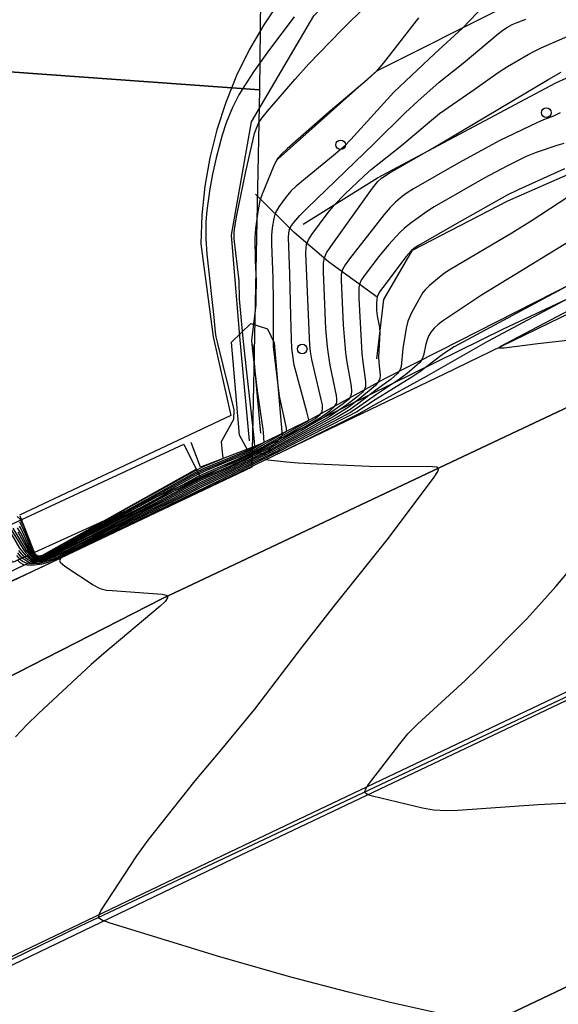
# Model space of a CAD drawing. Extents: x 0 to 85000, y -1 to 75000.
# Tile 57 of 147: x 39184 to 39241, y 61893 to 61996. Entities that reach past the tile are written whole.
import ezdxf

# ---------------------------------------------------------------- set-up
doc = ezdxf.new("R2010")
doc.units = 0
doc.header["$MEASUREMENT"] = 0
doc.header["$PDMODE"] = 33
doc.header["$PDSIZE"] = -3
for name, color, linetype in [('BOS3D_ACTIVE_POLY_CLIP', 227, 'CONTINUOUS'), ('BOS3D_PAVEMENT_MARKINGS_LI', 15, 'CONTINUOUS'), ('CONTOUR_CLIP', 120, 'CONTINUOUS'), ('DTM_INFOTECHBREAKS_CLIP', 4, 'CONTINUOUS'), ('DTM_POINT', 158, 'CONTINUOUS'), ('FENCE_CLIP', 96, 'CONTINUOUS'), ('PARCELS_FULL_17_CLIP', 7, 'CONTINUOUS'), ('PARKING_CLIP', 78, 'CONTINUOUS'), ('ROAD_CLIP', 197, 'CONTINUOUS'), ('SIDEWALK_CLIP', 78, 'CONTINUOUS')]:
    doc.layers.add(name, color=color, linetype=linetype)

msp = doc.modelspace()

# ---------------------------------------------------------------- linework, layer by layer
at = {"layer": 'BOS3D_ACTIVE_POLY_CLIP', "elevation": 17.13}
msp.add_lwpolyline([(39211.59, 61952.48), (39209.75, 61950.53), (39207.99, 61950.96), (39207.12, 61952.54), (39206.27, 61962.32), (39208.3, 61964.29), (39210.04, 61963.7), (39210.75, 61962.26)], close=True, dxfattribs=at)
at = {"layer": 'BOS3D_PAVEMENT_MARKINGS_LI'}
for points in [[(39374.33, 61988.15), (39332.97, 61968.98), (39307.65, 61957.09), (39278.49, 61943.26), (39251.5, 61930.37), (39206.1, 61908.8), (39164.41, 61888.84), (39149.27, 61881.63), (39119.83, 61867.66), (39087.77, 61852.26), (39058.28, 61838.34), (39032.65, 61826.03), (39010.88, 61816.17), (38993.62, 61808.94), (38977.89, 61802.2)], [(39374.66, 61987.43), (39333.3, 61968.25), (39307.99, 61956.37), (39278.83, 61942.54), (39251.84, 61929.65), (39206.44, 61908.08), (39164.77, 61888.08), (39149.63, 61880.88), (39120.2, 61866.9), (39088.13, 61851.5), (39058.64, 61837.58), (39033.01, 61825.27), (39011.21, 61815.4), (38993.95, 61808.16), (38978.22, 61801.42)]]:
    msp.add_lwpolyline(points, dxfattribs=at)
at = {"layer": 'CONTOUR_CLIP'}
for points, elevation in [([(39183.99, 61943.45), (39184.36, 61942.78), (39185.19, 61940.77), (39185.43, 61940.26), (39185.62, 61939.98), (39185.72, 61939.88), (39185.93, 61939.78), (39186.07, 61939.78), (39186.39, 61939.86), (39187.07, 61940.19), (39192.31, 61943.09), (39195.69, 61944.9), (39202.45, 61948.64), (39203.39, 61949.09), (39205.28, 61949.87), (39208, 61950.98), (39208.38, 61951.17), (39208.72, 61951.38), (39208.69, 61951.82), (39208.65, 61952.28), (39208.28, 61955.72), (39207.92, 61958.86), (39207.49, 61962.7), (39207.12, 61966.85), (39207.12, 61966.85), (39207.06, 61968.75), (39206.56, 61973.17), (39206.55, 61973.75), (39206.58, 61974.13), (39206.8, 61975.46), (39207.76, 61980.22), (39208.7, 61984.23), (39208.88, 61984.78), (39209.14, 61985.36), (39209.44, 61985.81), (39210.05, 61986.56), (39212.95, 61989.93), (39214.4, 61991.52), (39217.82, 61995.05), (39223.2, 62000.4)], 16), ([(39233.62, 61998.51), (39230.53, 61995.26), (39227.62, 61992.62), (39223.31, 61988.56), (39218.81, 61983.6), (39218.15, 61982.9), (39217.17, 61982.03), (39213.06, 61978.69), (39212.49, 61978.16), (39212.01, 61977.58), (39211.25, 61976.51), (39210.87, 61975.84), (39210.71, 61975.28), (39210.55, 61974.32), (39210.48, 61973.55), (39210.47, 61972.61), (39210.62, 61969.04), (39210.64, 61966.57), (39210.64, 61964.5), (39210.65, 61961.86), (39211.27, 61956.65), (39211.97, 61953.48), (39212.04, 61952.95), (39209.65, 61951.56), (39208.89, 61951.13), (39207.29, 61950.36), (39205.48, 61949.6), (39203.65, 61948.83), (39202.75, 61948.41), (39196.27, 61944.88), (39191.43, 61942.38), (39187.12, 61940.09), (39186.43, 61939.76), (39186.1, 61939.66), (39185.94, 61939.64), (39185.69, 61939.69), (39185.56, 61939.77), (39185.25, 61940.14), (39184.98, 61940.63), (39184.12, 61942.35), (39183.81, 61942.84)], 18), ([(39212.85, 61996.46), (39210.15, 61992.89), (39208.58, 61990.7), (39207.62, 61989.23), (39207.04, 61988.26), (39206.38, 61986.95), (39205.72, 61985.33), (39205.3, 61984.05), (39204.66, 61981.65), (39204.29, 61979.94), (39204, 61978.41), (39203.67, 61976.12), (39203.59, 61974.96), (39203.57, 61973.17), (39203.67, 61971.56), (39204.4, 61964.9), (39204.57, 61963.36), (39204.64, 61962.89), (39204.8, 61962.16), (39206.5, 61955.21), (39206.49, 61954.2), (39205.17, 61951.87), (39205.31, 61950.43), (39205.41, 61950.11), (39205.18, 61950.01), (39203.38, 61949.27), (39202.38, 61948.79), (39191.88, 61942.96), (39187.03, 61940.23), (39186.37, 61939.91), (39186.06, 61939.84), (39185.91, 61939.87), (39185.7, 61940.04), (39185.44, 61940.49), (39184.5, 61942.9), (39184.26, 61943.43), (39184.06, 61943.74), (39183.76, 61944.02)], 15), ([(39183.82, 61942.39), (39184.95, 61940.39), (39185.25, 61939.94), (39185.48, 61939.71), (39185.61, 61939.64), (39185.72, 61939.6), (39185.96, 61939.58), (39186.3, 61939.65), (39187.01, 61939.96), (39196.45, 61944.81), (39202.81, 61948.25), (39203.66, 61948.65), (39205.59, 61949.47), (39206.92, 61950.03), (39209.17, 61951.11), (39209.87, 61951.5), (39214.26, 61954.03), (39214.37, 61954.1), (39214.39, 61954.16), (39214.18, 61955), (39212.86, 61959.89), (39212.61, 61961.69), (39212.58, 61962.67), (39212.51, 61965.04), (39212.4, 61969.5), (39212.25, 61973.29), (39212.29, 61973.8), (39212.37, 61974.14), (39212.51, 61974.46), (39212.81, 61974.89), (39213.43, 61975.6), (39214.22, 61976.39), (39221.2, 61983.12), (39224.53, 61986.41), (39225.84, 61987.62), (39228.08, 61989.6), (39230.59, 61991.59), (39234.31, 61994.7), (39234.77, 61995.05), (39235.25, 61995.36), (39235.74, 61995.64), (39236.26, 61995.88), (39237.19, 61996.2)], 19), ([(39225.89, 61996.37), (39222.22, 61991.63), (39221.46, 61990.73), (39220.5, 61989.85), (39216.43, 61986.37), (39212.13, 61982.62), (39211.54, 61982.08), (39211.15, 61981.64), (39210.91, 61981.26), (39210.67, 61980.74), (39209.49, 61977.85), (39209.26, 61977.17), (39209.04, 61976.01), (39208.78, 61974.24), (39208.71, 61973.26), (39208.76, 61970.89), (39208.85, 61968.75), (39208.83, 61967.04), (39208.82, 61966.23), (39208.38, 61962.5), (39208.39, 61962.12), (39208.44, 61961.68), (39208.95, 61957.21), (39209.57, 61953.18), (39209.61, 61952.82), (39209.66, 61951.78), (39209.41, 61951.63), (39208.62, 61951.15), (39207.65, 61950.68), (39205.38, 61949.73), (39203.43, 61948.92), (39202.51, 61948.48), (39195.97, 61944.88), (39191.94, 61942.77), (39187.09, 61940.14), (39186.41, 61939.81), (39186.08, 61939.72), (39185.93, 61939.71), (39185.76, 61939.75), (39185.64, 61939.82), (39185.43, 61940.06), (39185.09, 61940.7), (39184.2, 61942.66), (39184.01, 61942.99)], 17), ([(39183.29, 61942.79), (39184.72, 61940.46), (39185.15, 61939.88), (39185.39, 61939.66), (39185.52, 61939.58), (39185.83, 61939.51), (39186.16, 61939.55), (39186.52, 61939.67), (39187.24, 61940), (39197.1, 61944.99), (39202.88, 61948.1), (39203.7, 61948.48), (39205.71, 61949.34), (39206.54, 61949.69), (39209.45, 61951.09), (39210.08, 61951.43), (39214.28, 61953.83), (39215.02, 61954.26), (39215.59, 61954.73), (39215.72, 61954.89), (39215.8, 61955.04), (39215.84, 61955.37), (39215.81, 61955.73), (39215.7, 61956.3), (39214.71, 61960.51), (39214.56, 61961.33), (39214.49, 61961.97), (39214.09, 61971.67), (39214.1, 61972.22), (39214.15, 61972.58), (39214.34, 61973.04), (39214.72, 61973.61), (39216.33, 61975.79), (39217.05, 61976.7), (39218.17, 61977.83), (39220.2, 61979.76), (39220.94, 61980.42), (39224.13, 61982.95), (39227.05, 61985.44), (39228.12, 61986.31), (39231.86, 61988.9), (39234.27, 61990.61), (39235.25, 61991.23), (39237.41, 61992.49), (39238.08, 61992.85), (39238.78, 61993.19), (39243.77, 61995.37)], 20), ([(39183.05, 61942.77), (39184.35, 61940.67), (39184.67, 61940.22), (39185.02, 61939.81), (39185.28, 61939.59), (39185.56, 61939.47), (39185.86, 61939.44), (39186.19, 61939.49), (39186.54, 61939.6), (39187.06, 61939.83), (39190.71, 61941.62), (39198.13, 61945.37), (39202.94, 61947.94), (39205.83, 61949.21), (39206.15, 61949.35), (39209.74, 61951.07), (39210.3, 61951.37), (39213.94, 61953.43), (39214.3, 61953.64), (39215.6, 61954.4), (39216.61, 61955.1), (39217.13, 61955.58), (39217.29, 61955.86), (39217.33, 61956.02), (39217.34, 61956.36), (39217.29, 61956.71), (39216.63, 61959.91), (39216.44, 61961.05), (39216.34, 61961.81), (39216.19, 61963.73), (39215.93, 61969.71), (39215.93, 61970.6), (39216.02, 61971.17), (39216.26, 61971.69), (39216.7, 61972.35), (39221.06, 61978.46), (39221.64, 61979.17), (39222.02, 61979.52), (39222.84, 61980.05), (39227.75, 61982.9), (39239.59, 61989.92), (39240.88, 61990.64)], 21), ([(39240.77, 61986.37), (39240.09, 61986.04), (39239.04, 61985.66), (39238.32, 61985.35), (39234.45, 61983.47), (39230.13, 61981.13), (39225.37, 61978.39), (39224.7, 61977.97), (39224.22, 61977.63), (39223.48, 61977.01), (39222.92, 61976.46), (39222.3, 61975.71), (39218.65, 61971.05), (39218.2, 61970.42), (39217.93, 61969.93), (39217.79, 61969.4), (39217.77, 61968.83), (39217.98, 61964.15), (39218.23, 61961.19), (39218.37, 61960.22), (39218.82, 61957.7), (39218.87, 61957.14), (39218.84, 61956.82), (39218.74, 61956.55), (39218.55, 61956.3), (39218.01, 61955.83), (39215.96, 61954.41), (39214.32, 61953.45), (39213.61, 61953.04), (39210.51, 61951.3), (39210.03, 61951.05), (39205.95, 61949.09), (39203.01, 61947.78), (39198.67, 61945.48), (39189.4, 61940.83), (39187.12, 61939.76), (39186.23, 61939.42), (39185.9, 61939.36), (39185.44, 61939.39), (39185.15, 61939.51), (39184.74, 61939.84), (39184.38, 61940.26), (39184.04, 61940.71), (39182.87, 61942.69)], 22), ([(39241.18, 61983.15), (39240.45, 61982.96), (39238.27, 61982.23), (39237.21, 61981.81), (39235.17, 61980.78), (39232.81, 61979.51), (39227.56, 61976.52), (39226.75, 61975.99), (39225.01, 61974.73), (39224.4, 61974.25), (39223.97, 61973.85), (39222.77, 61972.53), (39221.74, 61971.32), (39220.29, 61969.42), (39219.97, 61968.93), (39219.79, 61968.6), (39219.65, 61968.06), (39219.63, 61967.69), (39219.64, 61966.93), (39219.96, 61961.14), (39220.06, 61960.21), (39220.35, 61958.2), (39220.34, 61957.67), (39220.23, 61957.35), (39220.02, 61957.08), (39219.62, 61956.69), (39218.39, 61955.75), (39216.51, 61954.48), (39214.34, 61953.25), (39213.3, 61952.67), (39210.72, 61951.24), (39210.32, 61951.03), (39206.07, 61948.99), (39203.07, 61947.62), (39199.38, 61945.69), (39189, 61940.5), (39187.38, 61939.76), (39186.47, 61939.41), (39186.11, 61939.31), (39185.61, 61939.27), (39185.14, 61939.35), (39184.84, 61939.51), (39184.42, 61939.87), (39183.94, 61940.45)], 23), ([(39241.24, 61980.49), (39236.37, 61978.29), (39235.21, 61977.73), (39229.94, 61974.76), (39225.91, 61972.45), (39225.43, 61972.13), (39225.13, 61971.89), (39224.62, 61971.31), (39222.15, 61968.06), (39221.82, 61967.58), (39221.58, 61967.08), (39221.52, 61966.78), (39221.49, 61966.41), (39221.51, 61965.65), (39221.58, 61965.08), (39221.8, 61963.84), (39221.84, 61963.28), (39221.71, 61960.76), (39221.74, 61960.17), (39221.87, 61958.84), (39221.84, 61958.49), (39221.72, 61958.17), (39221.38, 61957.76), (39220.95, 61957.37), (39219.41, 61956.13), (39218.61, 61955.54), (39216.94, 61954.46), (39214.35, 61953.05), (39212.99, 61952.31), (39210.93, 61951.18), (39210.61, 61951.01), (39206.19, 61948.88), (39203.14, 61947.47), (39199.93, 61945.8), (39188.62, 61940.19), (39187.4, 61939.64), (39186.35, 61939.27), (39185.82, 61939.18), (39185.3, 61939.18), (39184.96, 61939.24), (39184.48, 61939.5), (39184.19, 61939.75), (39183.84, 61940.19)], 24), ([(39241.6, 61977.52), (39237.83, 61975.08), (39235.72, 61973.77), (39229.13, 61969.87), (39228.65, 61969.55), (39227.9, 61968.95), (39227.03, 61968.21), (39226.62, 61967.82), (39226.38, 61967.53), (39226.08, 61967.05), (39225.18, 61965.38), (39224.8, 61964.52), (39224.61, 61963.77), (39224.27, 61961.65), (39224.07, 61959.76), (39223.97, 61959.43), (39223.69, 61959.03), (39223.03, 61958.44), (39221.57, 61957.37), (39219.5, 61955.8), (39218.72, 61955.25), (39217.42, 61954.46), (39214.36, 61952.84), (39212.69, 61951.96), (39211.14, 61951.12), (39210.9, 61950.99), (39206.32, 61948.78), (39203.2, 61947.31), (39200.51, 61945.93), (39188.26, 61939.88), (39187.54, 61939.55), (39186.81, 61939.28), (39186.06, 61939.09), (39185.29, 61939.04), (39184.74, 61939.12), (39184.32, 61939.31), (39184.08, 61939.51), (39183.73, 61939.94)], 25), ([(39230.78, 61891.25), (39222.79, 61893.05), (39218.56, 61894.08), (39212.63, 61895.63), (39205.14, 61897.76), (39193.53, 61901.32), (39192.65, 61901.64), (39192.41, 61901.81), (39192.35, 61901.92), (39192.33, 61902.04), (39192.41, 61902.32), (39192.56, 61902.62), (39196.34, 61908.39), (39197.53, 61910.06), (39202.44, 61916.28), (39205.07, 61919.37), (39208.71, 61923.79), (39213.77, 61930.39), (39217.02, 61934.56), (39222.77, 61941.73), (39227.54, 61948.13), (39227.93, 61948.73), (39228.02, 61948.98), (39228, 61949.07), (39227.83, 61949.18), (39227.37, 61949.24), (39220.71, 61949.25), (39215.24, 61949.5), (39213.26, 61949.62), (39212.06, 61949.72), (39209.8, 61949.97), (39211.77, 61950.92), (39211.83, 61950.95), (39214.33, 61952.18), (39219.68, 61954.84), (39221.46, 61955.84), (39226.82, 61958.77), (39233.2, 61962.43), (39256.11, 61974.63)], 28), ([(39242.88, 61973.57), (39236.04, 61969.38), (39232.51, 61967.26), (39228.44, 61964.53), (39227.97, 61964.18), (39227.54, 61963.8), (39227.19, 61963.35), (39226.99, 61963.01), (39226.84, 61962.66), (39226.69, 61962.12), (39226.45, 61960.92), (39226.26, 61960.49), (39226.03, 61960.19), (39225.76, 61959.92), (39224.7, 61959.02), (39223.91, 61958.43), (39221.49, 61956.83), (39219.76, 61955.59), (39218.76, 61954.94), (39217.72, 61954.36), (39214.36, 61952.63), (39212.39, 61951.62), (39211.36, 61951.05), (39211.19, 61950.96), (39206.46, 61948.68), (39203.27, 61947.15), (39200.93, 61945.98), (39187.9, 61939.58), (39186.98, 61939.18), (39186.35, 61939), (39185.58, 61938.9), (39184.82, 61938.9), (39184.46, 61938.96), (39184.09, 61939.15), (39183.84, 61939.4)], 26), ([(39244.63, 61962.83), (39238.43, 61962.15), (39234.89, 61961.7), (39234.47, 61961.67), (39234.35, 61961.7), (39234.36, 61961.74), (39234.64, 61961.93), (39235.09, 61962.18), (39254.66, 61972.46)], 29), ([(39242.82, 61968.9), (39229.65, 61961.81), (39229.16, 61961.51), (39228.41, 61961), (39226.03, 61959.21), (39225.22, 61958.64), (39221.36, 61956.27), (39219.42, 61955), (39218.43, 61954.46), (39214.35, 61952.41), (39212.11, 61951.28), (39211.57, 61950.99), (39211.48, 61950.94), (39206.6, 61948.58), (39193.87, 61942.37), (39189.04, 61940.05), (39188.56, 61939.79), (39188.31, 61939.61), (39188.23, 61939.52), (39188.2, 61939.43), (39188.28, 61939.23), (39188.78, 61938.81), (39191.74, 61936.86), (39192.24, 61936.58), (39192.59, 61936.43), (39193.14, 61936.3), (39193.72, 61936.24), (39198.98, 61935.87), (39199.28, 61935.81), (39199.5, 61935.72), (39199.55, 61935.66), (39199.54, 61935.47), (39199.3, 61935.11), (39198.78, 61934.59), (39192.85, 61929.64), (39191.52, 61928.49), (39186.01, 61923.35), (39184.77, 61922.14), (39183.6, 61920.88)], 27), ([(39245.28, 61914.1), (39238.46, 61913.75), (39230.04, 61913.16), (39228.85, 61913.12), (39227.48, 61913.21), (39226.32, 61913.42), (39221.09, 61914.66), (39220.58, 61914.82), (39220.35, 61914.97), (39220.29, 61915.06), (39220.27, 61915.17), (39220.37, 61915.44), (39220.65, 61915.88), (39223.93, 61920.16), (39224.78, 61921.19), (39225.82, 61922.25), (39230.8, 61926.79), (39232.19, 61928.12), (39237.24, 61933.25), (39239.17, 61935.37), (39240.32, 61936.68), (39243.24, 61940.11)], 29)]:
    msp.add_lwpolyline(points, dxfattribs=dict(at, elevation=elevation))
at = {"layer": 'DTM_INFOTECHBREAKS_CLIP'}
msp.add_line((39209.36, 61952.75, 16.88), (39208.51, 61962.05, 17.13), dxfattribs=at)
for points in [[(39304.92, 62035.79, 9.21), (39306.64, 62011.09, 8.23), (39307.16, 62001.04, 8.8), (39307.34, 61998.49, 8.4), (39296.01, 61994.92, 12.72), (39283.67, 61990.15, 18.7), (39270.85, 61983.77, 23.75), (39258.15, 61976.66, 27.34), (39228.15, 61961.41, 26.69), (39222.41, 61958.49, 24.28), (39214.62, 61954.22, 19.09), (39209.38, 61951.64, 16.88), (39208.22, 61951.18, 15.34), (39203.01, 61949.2, 14.71), (39202.02, 61951.78, 14.79)], [(39208.16, 61951.95, 15.34), (39207.16, 61962.91, 15.64), (39206.28, 61973.54, 15.92), (39208.37, 61985.45, 15.87), (39214.91, 61996.56, 15.51), (39231.64, 62014.2, 14.98), (39248.34, 62027.51, 14.54), (39255.29, 62029.32, 14.59), (39273.16, 62028.68, 14.09)], [(39211.17, 61981.57, 17.06), (39221.52, 61990.79, 16.99), (39234.94, 61997.51, 18.47), (39246.79, 62002.14, 17.98), (39267.21, 62005.78, 17.72), (39277.09, 62008.68, 16.39), (39286, 62012.29, 14.92)], [(39213.78, 61974.7, 19.35), (39221.61, 61979.57, 20.92), (39240.32, 61989.54, 21.22), (39246.84, 61992.48, 21.44), (39267.37, 61998.52, 20.76), (39282.84, 62003.73, 16.62)], [(39211.35, 61998.13, 14.23), (39209.65, 61995.63, 14.38), (39208.13, 61993.01, 14.51), (39206.8, 61990.29, 14.63), (39205.66, 61987.48, 14.72), (39204.72, 61984.6, 14.79), (39203.99, 61981.66, 14.83), (39203.47, 61978.67, 14.86), (39203.16, 61975.66, 14.87), (39203.06, 61972.63, 14.85), (39204.36, 61962.89, 14.93), (39206.19, 61954.61, 14.85), (39183.99, 61944.17, 14.9)], [(39221.52, 61960.55, 23.95), (39222.28, 61966.79, 24.05), (39225.29, 61971.96, 24.06), (39235.29, 61977.16, 24.2), (39242.45, 61980.3, 24.53), (39245.54, 61981.03, 23.68), (39247.64, 61981.85, 23.92), (39251.18, 61982.37, 25.44), (39257.18, 61982.04, 26.07), (39262.54, 61980.59, 25.76)], [(39296.18, 61981.29, 29.29), (39269.47, 61968.62, 29.31), (39267.08, 61967.49, 29.23), (39235.64, 61952.68, 28.26), (39199.03, 61935.41, 26.97), (39165.45, 61918.27, 26.48)], [(39221.55, 61967.05, 24.05), (39216.44, 61970.74, 21.3), (39212.85, 61973.84, 19.34), (39208.8, 61977.83, 16.7)], [(39159.17, 61926.13, 25.85), (39160.99, 61926.97, 25.92), (39186.52, 61938.81, 26.94), (39228.65, 61958.99, 28.85), (39262.67, 61975.52, 29.81), (39267.08, 61967.49, 29.23)], [(39296.19, 61950.93, 30.26), (39265.78, 61936.57, 29.88), (39226.11, 61917.84, 29.22), (39190.38, 61901.02, 27.94), (39146.47, 61879.63, 25.95)], [(39202.54, 61948.95, 14.71), (39185.83, 61939.6, 14.71), (39184.06, 61944.05, 14.89)], [(39296.21, 61920.41, 28.84), (39266.86, 61906.72, 28.68), (39257.76, 61902.39, 28.49), (39231.98, 61890.13, 27.96), (39193.65, 61872.27, 26.74)]]:
    msp.add_polyline3d(points, dxfattribs=at)
at = {"layer": 'DTM_POINT'}
for p in [(39239.33, 61986.4, 21.81), (39217.73, 61983.03, 17.79), (39213.7, 61961.6, 19.56)]:
    msp.add_point(p, dxfattribs=at)
at = {"layer": 'FENCE_CLIP'}
msp.add_lwpolyline([(39548.81, 62115.05), (39514.39, 62098.41), (39473.91, 62077.52), (39296.17, 61991.02), (39267.22, 61978.86), (39234.8, 61963.68), (39182.84, 61938.11), (39160.65, 61927.6)], dxfattribs=at)
at = {"layer": 'PARCELS_FULL_17_CLIP'}
for points in [[(39209.57, 62020.75), (39209.2, 61988.8), (39156.74, 61992.58), (39142.47, 62023.15)], [(39209.2, 61988.8), (39208.39, 61949.18), (39183.23, 61937.22), (39156.74, 61992.58)]]:
    msp.add_lwpolyline(points, close=True, dxfattribs=at)
at = {"layer": 'PARKING_CLIP'}
msp.add_lwpolyline([(39211.35, 61998.13), (39209.65, 61995.63), (39208.13, 61993.01), (39206.8, 61990.29), (39205.66, 61987.48), (39204.72, 61984.6), (39203.99, 61981.66), (39203.47, 61978.67), (39203.16, 61975.66), (39203.06, 61972.63), (39204.36, 61962.89), (39206.19, 61954.61), (39183.99, 61944.17)], dxfattribs=at)
at = {"layer": 'ROAD_CLIP'}
for points in [[(39008.32, 61844.64), (39041.69, 61860.27), (39071.93, 61874.86), (39073.6, 61875.67), (39077.15, 61877.38), (39083.35, 61880.34), (39113.96, 61894.95), (39115.23, 61895.52), (39128.54, 61901.56), (39148.33, 61910.53), (39165.45, 61918.27), (39199.03, 61935.41), (39235.64, 61952.68), (39267.08, 61967.49), (39269.47, 61968.62), (39296.18, 61981.29), (39370.69, 62017.43)], [(39352.2, 61947.92), (39296.21, 61920.41), (39266.86, 61906.72), (39257.76, 61902.39), (39231.98, 61890.13), (39193.65, 61872.27), (39192.91, 61871.93), (39170.4, 61861.76), (39136.54, 61846.42), (39100.31, 61829.12), (39064.68, 61811.92), (39041.48, 61801.07), (39031.17, 61796.24), (39007.5, 61784.97), (38980.98, 61773.74), (38952.71, 61763.34), (38918.58, 61752.81), (38875.3, 61738.74)]]:
    msp.add_lwpolyline(points, dxfattribs=at)
at = {"layer": 'SIDEWALK_CLIP'}
for points in [[(39372.54, 62018.32), (39296.18, 61981.29), (39269.47, 61968.62), (39267.08, 61967.49), (39235.64, 61952.68), (39199.03, 61935.41), (39165.45, 61918.27), (39148.33, 61910.53), (39128.54, 61901.56), (39124.25, 61909.65), (39158.3, 61925.71), (39159.17, 61926.13), (39160.99, 61926.97), (39186.52, 61938.81), (39228.65, 61958.99), (39262.67, 61975.52), (39296.17, 61990.53), (39318.2, 62000.97)], [(39341.75, 61931.99), (39296.22, 61910.24), (39261.91, 61893.7), (39262.02, 61893.46), (39244.05, 61885.05), (39220.22, 61874.05), (39197.46, 61863.28), (39200.11, 61858.25), (39199.31, 61857.86), (39192.91, 61871.93), (39193.65, 61872.27), (39231.98, 61890.13), (39257.76, 61902.39), (39266.86, 61906.72), (39296.21, 61920.41), (39352.2, 61947.92)]]:
    msp.add_lwpolyline(points, dxfattribs=at)
msp.add_lwpolyline([(39202.97, 61948.15), (39183.27, 61939.2), (39181.72, 61942.56), (39201.28, 61951.61)], close=True, dxfattribs=at)

doc.saveas('drawing.dxf')
